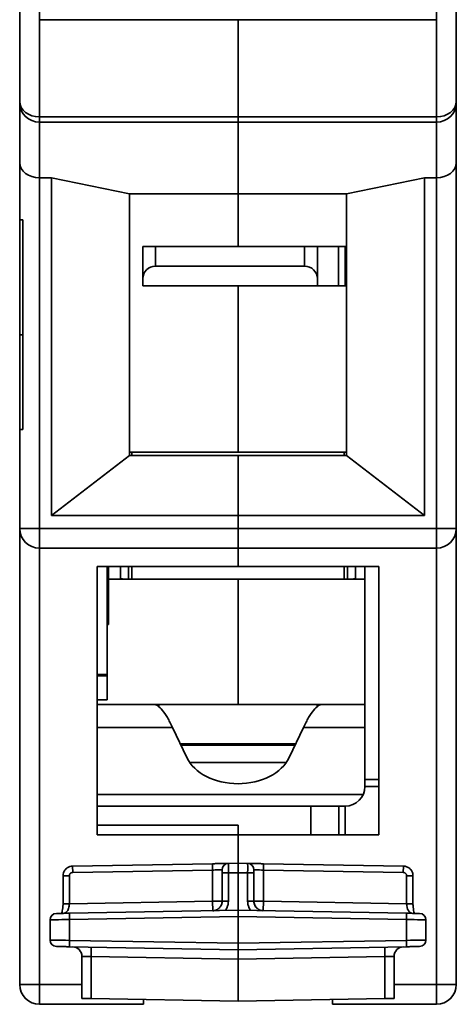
# Model space of a CAD drawing. Header units: millimetres. Extents: x -39 to 188, y 73 to 235.
# Tile 17 of 21: x 171 to 188, y 117 to 157. Entities that reach past the tile are written whole.
import ezdxf

# ---------------------------------------------------------------- set-up
doc = ezdxf.new("R2010")
doc.units = ezdxf.units.MM
doc.layers.add('Visible (ISO)', color=7, linetype='Continuous', lineweight=35)
doc.layers.add('Visible Narrow (ISO)', color=7, linetype='Continuous', lineweight=35)

msp = doc.modelspace()

# ---------------------------------------------------------------- linework, layer by layer
at = {"layer": 'Visible (ISO)'}
for p, q in [((170.85, 153.395), (170.85, 157.282)), ((188.325, 157.282), (188.325, 153.395)), ((179.588, 152.773), (179.588, 156.66)), ((179.588, 156.66), (179.588, 152.773)), ((170.85, 153.324), (170.85, 153.395)), ((170.85, 150.944), (170.85, 153.324)), ((188.325, 153.395), (188.325, 153.324)), ((188.325, 153.324), (188.325, 150.944)), ((179.588, 152.773), (179.588, 152.562)), ((179.588, 152.562), (179.588, 152.773)), ((179.588, 149.703), (179.588, 152.562)), ((179.588, 152.562), (179.588, 149.703)), ((170.85, 148.662), (170.85, 150.944)), ((188.325, 136.318), (188.325, 150.944)), ((172.12, 150.338), (171.637, 150.338)), ((172.12, 150.338), (172.12, 136.84)), ((175.244, 149.703), (172.12, 150.338)), ((187.055, 150.338), (183.931, 149.703)), ((187.055, 150.338), (187.538, 150.338)), ((187.055, 150.338), (187.055, 136.84)), ((175.244, 149.703), (179.588, 149.703)), ((175.244, 139.239), (175.244, 149.703)), ((183.931, 149.703), (179.588, 149.703)), ((179.588, 147.595), (179.588, 149.703)), ((183.931, 139.239), (183.931, 149.703)), ((170.85, 148.662), (170.85, 148.281)), ((170.85, 148.662), (170.977, 148.662)), ((170.977, 144.471), (170.977, 148.662)), ((170.85, 148.281), (170.85, 147.929)), ((170.85, 147.329), (170.85, 147.729)), ((170.85, 146.888), (170.85, 147.329)), ((176.286, 147.595), (175.778, 147.595)), ((175.778, 146.3), (175.778, 147.595)), ((176.286, 147.595), (182.255, 147.595)), ((182.763, 147.595), (182.255, 147.595)), ((183.609, 147.595), (182.763, 147.595)), ((182.763, 146.3), (182.763, 147.595)), ((183.88, 147.595), (183.609, 147.595)), ((183.609, 146.02), (183.609, 147.595)), ((170.85, 146.729), (170.85, 146.888)), ((170.85, 146.726), (170.85, 145.893)), ((182.255, 146.808), (176.286, 146.808)), ((175.778, 146.02), (175.778, 146.3)), ((182.763, 146.3), (182.763, 146.02)), ((170.85, 145.839), (170.85, 145.157)), ((182.763, 146.02), (175.778, 146.02)), ((179.588, 139.366), (179.588, 146.02)), ((183.609, 146.02), (182.763, 146.02)), ((183.88, 146.02), (183.609, 146.02)), ((170.85, 145.157), (170.85, 144.471)), ((170.85, 144.471), (170.85, 143.785)), ((170.977, 140.28), (170.977, 144.471)), ((170.85, 144.065), (170.977, 144.065)), ((170.85, 143.785), (170.85, 143.077)), ((170.85, 143.023), (170.85, 142.786)), ((170.85, 142.786), (170.85, 142.181)), ((170.85, 142.181), (170.85, 141.944)), ((170.85, 141.944), (170.85, 141.279)), ((170.85, 141.279), (170.85, 141.042)), ((170.85, 140.988), (170.85, 140.661)), ((170.85, 140.661), (170.85, 140.28)), ((170.85, 136.318), (170.85, 140.28)), ((170.977, 140.28), (170.85, 140.28)), ((175.341, 139.366), (175.244, 139.366)), ((183.834, 139.366), (175.341, 139.366)), ((175.341, 139.366), (175.341, 139.239)), ((183.931, 139.366), (183.834, 139.366)), ((183.834, 139.366), (183.834, 139.239)), ((175.244, 139.239), (172.12, 136.84)), ((175.244, 139.239), (179.588, 139.239)), ((179.588, 139.239), (179.588, 136.84)), ((183.931, 139.239), (179.588, 139.239)), ((179.588, 136.84), (179.588, 139.239)), ((187.055, 136.84), (183.931, 139.239)), ((179.588, 136.84), (172.12, 136.84)), ((179.588, 136.318), (179.588, 136.84)), ((179.588, 136.84), (187.055, 136.84)), ((179.588, 136.84), (179.588, 136.318)), ((170.85, 118.08), (170.85, 136.318)), ((179.588, 136.318), (179.588, 135.53)), ((179.588, 135.53), (179.588, 136.318)), ((188.325, 136.318), (188.325, 118.08)), ((179.588, 135.53), (171.637, 135.53)), ((179.588, 134.794), (179.588, 135.53)), ((179.588, 135.53), (187.538, 135.53)), ((179.588, 135.53), (179.588, 134.794)), ((173.949, 124.075), (173.949, 134.794)), ((179.588, 134.794), (173.949, 134.794)), ((174.355, 134.794), (174.355, 130.476)), ((174.406, 132.985), (174.406, 134.794)), ((174.889, 134.286), (174.889, 134.794)), ((175.206, 134.794), (175.206, 134.286)), ((175.333, 134.286), (175.333, 134.794)), ((179.588, 134.794), (185.226, 134.794)), ((183.842, 134.794), (183.842, 134.286)), ((183.969, 134.286), (183.969, 134.794)), ((184.287, 134.286), (184.287, 134.794)), ((184.668, 126.277), (184.668, 134.794)), ((185.226, 124.075), (185.226, 134.794)), ((179.588, 134.286), (174.406, 134.286)), ((184.668, 134.286), (179.588, 134.286)), ((179.588, 134.286), (179.588, 129.282)), ((174.406, 132.477), (174.406, 132.985)), ((174.406, 132.477), (174.355, 132.475)), ((173.949, 130.476), (174.355, 130.476)), ((173.949, 130.425), (174.355, 130.425)), ((174.355, 130.476), (174.355, 130.425)), ((174.355, 130.425), (174.355, 129.46)), ((174.355, 129.46), (173.949, 129.46)), ((173.949, 129.282), (176.223, 129.282)), ((176.223, 129.282), (176.42, 129.282)), ((176.42, 129.282), (182.755, 129.282)), ((182.755, 129.282), (182.952, 129.282)), ((182.952, 129.282), (184.668, 129.282)), ((176.97, 128.359), (177.541, 127.156)), ((182.205, 128.359), (181.635, 127.156)), ((181.896, 127.707), (177.279, 127.707)), ((177.302, 127.66), (177.302, 127.707)), ((177.303, 127.656), (181.872, 127.656)), ((184.668, 126.005), (184.668, 126.277)), ((184.668, 126.277), (185.226, 126.277)), ((173.949, 125.218), (182.509, 125.218)), ((182.509, 125.218), (183.626, 125.218)), ((183.626, 125.218), (183.626, 124.075)), ((183.88, 125.218), (183.626, 125.218)), ((173.949, 124.456), (179.588, 124.456)), ((179.588, 124.456), (179.588, 124.075)), ((179.588, 124.075), (173.949, 124.075)), ((179.588, 122.932), (179.588, 124.075)), ((179.588, 124.075), (185.226, 124.075)), ((179.588, 124.075), (179.588, 122.932)), ((172.967, 122.816), (178.567, 122.914)), ((179.202, 122.925), (179.588, 122.932)), ((179.588, 122.932), (179.973, 122.925)), ((179.588, 122.551), (179.588, 122.932)), ((186.208, 122.816), (180.608, 122.914)), ((172.585, 121.315), (172.585, 122.435)), ((178.953, 122.544), (178.953, 121.416)), ((179.588, 121.052), (179.588, 122.551)), ((180.223, 122.544), (180.223, 121.416)), ((186.59, 121.315), (186.59, 122.435)), ((186.59, 121.315), (186.59, 121.315)), ((179.588, 121.052), (172.843, 120.934)), ((186.332, 120.934), (179.588, 121.052)), ((179.588, 120.798), (179.588, 121.052)), ((172.069, 119.858), (172.069, 120.671)), ((179.588, 119.731), (179.588, 120.798)), ((187.106, 120.671), (187.106, 119.858)), ((179.588, 119.731), (179.588, 119.477)), ((172.843, 119.595), (179.588, 119.477)), ((179.588, 119.477), (186.332, 119.595)), ((179.588, 119.477), (179.588, 119.096)), ((173.339, 117.529), (173.339, 119.212)), ((179.588, 119.096), (179.588, 117.42)), ((185.836, 119.212), (185.836, 117.529)), ((173.339, 117.529), (173.714, 117.523)), ((179.588, 117.42), (173.714, 117.523)), ((175.803, 117.293), (175.803, 117.486)), ((185.462, 117.523), (179.588, 117.42)), ((183.372, 117.486), (183.372, 117.293)), ((185.462, 117.523), (185.836, 117.529)), ((175.803, 117.293), (171.637, 117.293)), ((183.372, 117.293), (187.538, 117.293))]:
    msp.add_line(p, q, dxfattribs=at)
for centre, radius, start, end in [((183.88, 145.233), 2.362, 88.7677, 90), ((176.286, 146.3), 0.508, 90, 180), ((182.255, 146.3), 0.508, 0, 90), ((183.88, 145.233), 0.787, 86.3009, 90), ((171.637, 136.318), 0.787, 180, 270), ((187.538, 136.318), 0.787, 270, 0), ((183.118, 135.073), 0.787, 336.8319, 339.2164), ((175.206, 136.064), 1.778, 259.7134, 270), ((175.295, 135.073), 0.787, 263.5173, 270), ((183.969, 136.064), 1.778, 270, 280.2866), ((183.88, 126.005), 0.787, 270, 0), ((179.207, 122.671), 0.254, 91, 179.9982), ((179.969, 122.671), 0.254, 0.0023, 88.9927), ((172.323, 120.671), 0.254, 91, 180), ((186.852, 120.671), 0.254, 359.9999, 88.9955), ((172.323, 119.858), 0.254, 179.9999, 268.9955), ((186.852, 119.858), 0.254, 271, 0), ((172.958, 119.212), 0.381, 0, 89.0026), ((186.217, 119.212), 0.381, 91, 180), ((171.637, 118.08), 0.787, 180, 270), ((187.538, 118.08), 0.787, 270, 0)]:
    msp.add_arc(centre, radius, start, end, dxfattribs=at)
for centre, major_axis, ratio, start_param, end_param in [((171.637, 150.944), (-0.787, 0), 0.769735, 0, 1.570795), ((187.538, 150.944), (0.787, 0), 0.769735, 4.71239, 6.283185), ((179.588, 127.641), (-2.159, 0), 0.707107, 0.323498, 2.818094), ((182.94, 120.74), (0.254, 0), 0.999853, 1.532349, 1.532496), ((186.567, 121.311), (0.011, -0.381), 0.605895, 6.255031, 6.255175)]:
    msp.add_ellipse(centre, major_axis=major_axis, ratio=ratio, start_param=start_param, end_param=end_param, dxfattribs=at)
for points, knots in [([(170.85, 147.929), (170.85, 147.929), (170.85, 147.925), (170.85, 147.917), (170.85, 147.91), (170.85, 147.899), (170.85, 147.885), (170.85, 147.881), (170.85, 147.878), (170.85, 147.875)], [0, 0, 0, 0, 0.25, 0.25, 0.25, 0.5, 0.5, 0.5, 0.5556683, 0.5556683, 0.5556683, 0.5556683]), ([(170.85, 147.875), (170.85, 147.875), (170.85, 147.871), (170.85, 147.865), (170.85, 147.859), (170.85, 147.849), (170.85, 147.837), (170.85, 147.824), (170.85, 147.809), (170.85, 147.791), (170.85, 147.773), (170.85, 147.752), (170.85, 147.729)], [0, 0, 0, 0, 0.25, 0.25, 0.25, 0.5, 0.5, 0.5, 0.75, 0.75, 0.75, 1, 1, 1, 1]), ([(170.85, 146.729), (170.85, 146.729), (170.85, 146.729), (170.85, 146.729), (170.85, 146.729), (170.85, 146.729), (170.85, 146.728), (170.85, 146.728), (170.85, 146.727), (170.85, 146.726)], [0, 0, 0, 0, 0.333333, 0.333333, 0.333333, 0.666667, 0.666667, 0.666667, 1, 1, 1, 1]), ([(170.85, 145.893), (170.85, 145.889), (170.85, 145.884), (170.85, 145.88), (170.85, 145.867), (170.85, 145.856), (170.85, 145.85), (170.85, 145.843), (170.85, 145.839), (170.85, 145.839)], [0.4247123, 0.4247123, 0.4247123, 0.4247123, 0.5, 0.5, 0.5, 0.75, 0.75, 0.75, 1, 1, 1, 1]), ([(170.85, 143.077), (170.85, 143.077), (170.85, 143.07), (170.85, 143.056), (170.85, 143.047), (170.85, 143.036), (170.85, 143.023)], [0, 0, 0, 0, 0.3333333, 0.3333333, 0.3333333, 0.5361992, 0.5361992, 0.5361992, 0.5361992]), ([(170.85, 141.042), (170.85, 141.026), (170.85, 141.014), (170.85, 141.005), (170.85, 140.994), (170.85, 140.988), (170.85, 140.988)], [0.5664918, 0.5664918, 0.5664918, 0.5664918, 0.75, 0.75, 0.75, 1, 1, 1, 1]), ([(176.223, 129.282), (176.272, 129.282), (176.324, 129.262), (176.381, 129.223), (176.437, 129.184), (176.498, 129.124), (176.563, 129.046), (176.627, 128.968), (176.694, 128.87), (176.762, 128.755), (176.83, 128.64), (176.899, 128.507), (176.97, 128.359)], [0, 0, 0, 0, 0.25, 0.25, 0.25, 0.5, 0.5, 0.5, 0.75, 0.75, 0.75, 1, 1, 1, 1]), ([(182.952, 129.282), (182.904, 129.282), (182.851, 129.262), (182.794, 129.223), (182.738, 129.184), (182.677, 129.124), (182.613, 129.046), (182.549, 128.968), (182.482, 128.87), (182.414, 128.755), (182.345, 128.64), (182.276, 128.507), (182.205, 128.359)], [0, 0, 0, 0, 0.25, 0.25, 0.25, 0.5, 0.5, 0.5, 0.75, 0.75, 0.75, 1, 1, 1, 1]), ([(172.585, 122.435), (172.585, 122.476), (172.592, 122.517), (172.618, 122.593), (172.637, 122.629), (172.685, 122.693), (172.714, 122.722), (172.781, 122.768), (172.818, 122.787), (172.893, 122.81), (172.93, 122.816), (172.967, 122.816)], [0, 0, 0, 0, 0.01224026, 0.01224026, 0.02413454, 0.02413454, 0.03619018, 0.03619018, 0.048472, 0.048472, 0.05959729, 0.05959729, 0.05959729, 0.05959729]), ([(178.953, 122.671), (178.953, 122.671), (178.953, 122.671), (178.953, 122.67), (178.953, 122.669), (178.953, 122.668), (178.953, 122.665), (178.953, 122.663), (178.953, 122.661), (178.953, 122.659), (178.953, 122.655), (178.953, 122.651), (178.953, 122.647), (178.953, 122.643), (178.953, 122.639), (178.953, 122.635), (178.953, 122.63), (178.953, 122.624), (178.953, 122.619), (178.953, 122.613), (178.953, 122.607), (178.953, 122.601), (178.953, 122.595), (178.953, 122.589), (178.953, 122.583), (178.953, 122.576), (178.953, 122.569), (178.953, 122.561), (178.953, 122.555), (178.953, 122.55), (178.953, 122.544)], [0.0000002, 0.0000002, 0.0000002, 0.0000002, 0.0728022, 0.0728022, 0.0728022, 0.2, 0.2, 0.2, 0.2845846, 0.2845846, 0.2845846, 0.4, 0.4, 0.4, 0.4942789, 0.4942789, 0.4942789, 0.6, 0.6, 0.6, 0.703892, 0.703892, 0.703892, 0.8, 0.8, 0.8, 0.9157776, 0.9157776, 0.9157776, 1, 1, 1, 1]), ([(180.223, 122.671), (180.223, 122.671), (180.223, 122.671), (180.223, 122.67), (180.223, 122.669), (180.223, 122.667), (180.223, 122.665), (180.223, 122.663), (180.223, 122.66), (180.223, 122.657), (180.223, 122.654), (180.223, 122.65), (180.223, 122.647), (180.223, 122.642), (180.223, 122.636), (180.223, 122.63), (180.223, 122.626), (180.223, 122.623), (180.223, 122.619), (180.223, 122.611), (180.223, 122.602), (180.223, 122.593), (180.223, 122.59), (180.223, 122.587), (180.223, 122.583), (180.223, 122.573), (180.223, 122.562), (180.223, 122.551), (180.223, 122.549), (180.223, 122.546), (180.223, 122.544)], [0.0000003, 0.0000003, 0.0000003, 0.0000003, 0.0883415, 0.0883415, 0.0883415, 0.2, 0.2, 0.2, 0.3093233, 0.3093233, 0.3093233, 0.4, 0.4, 0.4, 0.5280785, 0.5280785, 0.5280785, 0.6, 0.6, 0.6, 0.7467927, 0.7467927, 0.7467927, 0.8, 0.8, 0.8, 0.9669066, 0.9669066, 0.9669066, 1, 1, 1, 1]), ([(186.208, 122.816), (186.251, 122.815), (186.295, 122.808), (186.375, 122.779), (186.413, 122.758), (186.478, 122.706), (186.507, 122.674), (186.552, 122.605), (186.569, 122.567), (186.587, 122.497), (186.59, 122.466), (186.59, 122.435)], [0, 0, 0, 0, 0.01295746, 0.01295746, 0.0255902, 0.0255902, 0.03808064, 0.03808064, 0.05031023, 0.05031023, 0.05959146, 0.05959146, 0.05959146, 0.05959146]), ([(172.523, 120.929), (172.527, 120.937), (172.53, 120.946), (172.542, 120.979), (172.549, 121.005), (172.564, 121.069), (172.57, 121.108), (172.58, 121.191), (172.583, 121.238), (172.585, 121.294), (172.585, 121.305), (172.585, 121.315)], [0.04436625, 0.04436625, 0.04436625, 0.04436625, 0.04984509, 0.04984509, 0.06151717, 0.06151717, 0.07465773, 0.07465773, 0.08857522, 0.08857522, 0.09172098, 0.09172098, 0.09172098, 0.09172098]), ([(178.953, 121.416), (178.953, 121.383), (178.948, 121.35), (178.94, 121.318), (178.939, 121.314), (178.938, 121.309), (178.936, 121.305), (178.928, 121.278), (178.917, 121.252), (178.903, 121.227), (178.898, 121.219), (178.894, 121.212), (178.889, 121.204), (178.875, 121.184), (178.86, 121.166), (178.843, 121.148), (178.834, 121.139), (178.824, 121.13), (178.814, 121.122), (178.799, 121.109), (178.783, 121.098), (178.766, 121.088), (178.751, 121.079), (178.735, 121.071), (178.719, 121.064), (178.705, 121.058), (178.69, 121.053), (178.675, 121.049), (178.654, 121.043), (178.632, 121.039), (178.61, 121.036), (178.6, 121.035), (178.589, 121.035), (178.578, 121.035)], [0.0000123, 0.0000123, 0.0000123, 0.0000123, 0.1666667, 0.1666667, 0.1666667, 0.1890165, 0.1890165, 0.1890165, 0.3333333, 0.3333333, 0.3333333, 0.3781144, 0.3781144, 0.3781144, 0.5, 0.5, 0.5, 0.5673166, 0.5673166, 0.5673166, 0.6666667, 0.6666667, 0.6666667, 0.7562192, 0.7562192, 0.7562192, 0.8333333, 0.8333333, 0.8333333, 0.9457963, 0.9457963, 0.9457963, 1, 1, 1, 1]), ([(178.824, 121.13), (178.855, 121.157), (178.881, 121.19), (178.922, 121.26), (178.937, 121.299), (178.95, 121.364), (178.953, 121.39), (178.953, 121.416)], [0, 0, 0, 0, 0.01233736, 0.01233736, 0.0244661, 0.0244661, 0.03217757, 0.03217757, 0.03217757, 0.03217757]), ([(186.59, 121.315), (186.59, 121.268), (186.593, 121.219), (186.602, 121.129), (186.608, 121.086), (186.624, 121.012), (186.633, 120.979), (186.646, 120.944), (186.649, 120.936), (186.652, 120.929)], [0, 0, 0, 0, 0.01438349, 0.01438349, 0.02850137, 0.02850137, 0.04248986, 0.04248986, 0.04730052, 0.04730052, 0.04730052, 0.04730052]), ([(172.843, 120.934), (172.807, 120.934), (172.773, 120.933), (172.739, 120.933), (172.728, 120.932), (172.718, 120.932), (172.707, 120.932), (172.668, 120.931), (172.63, 120.931), (172.593, 120.93), (172.589, 120.93), (172.585, 120.93), (172.58, 120.93), (172.541, 120.929), (172.504, 120.929), (172.472, 120.928), (172.439, 120.927), (172.411, 120.927), (172.388, 120.927), (172.385, 120.926), (172.382, 120.926), (172.379, 120.926), (172.361, 120.926), (172.346, 120.926), (172.336, 120.926), (172.333, 120.926), (172.33, 120.926), (172.328, 120.925), (172.322, 120.925), (172.319, 120.925), (172.319, 120.925)], [0, 0, 0, 0, 0.127174, 0.127174, 0.127174, 0.166667, 0.166667, 0.166667, 0.315312, 0.315312, 0.315312, 0.333333, 0.333333, 0.333333, 0.5, 0.5, 0.5, 0.666667, 0.666667, 0.666667, 0.690149, 0.690149, 0.690149, 0.833333, 0.833333, 0.833333, 0.878418, 0.878418, 0.878418, 1, 1, 1, 1]), ([(186.856, 120.925), (186.856, 120.925), (186.853, 120.925), (186.847, 120.925), (186.845, 120.926), (186.842, 120.926), (186.839, 120.926), (186.829, 120.926), (186.814, 120.926), (186.796, 120.926), (186.793, 120.926), (186.79, 120.926), (186.787, 120.927), (186.764, 120.927), (186.737, 120.927), (186.705, 120.928), (186.672, 120.929), (186.635, 120.929), (186.595, 120.93), (186.59, 120.93), (186.586, 120.93), (186.582, 120.93), (186.546, 120.931), (186.507, 120.931), (186.468, 120.932), (186.457, 120.932), (186.447, 120.932), (186.436, 120.933), (186.402, 120.933), (186.368, 120.934), (186.332, 120.934)], [0, 0, 0, 0, 0.1215823, 0.1215823, 0.1215823, 0.1666667, 0.1666667, 0.1666667, 0.309851, 0.309851, 0.309851, 0.3333333, 0.3333333, 0.3333333, 0.4972852, 0.4972852, 0.4972852, 0.6666667, 0.6666667, 0.6666667, 0.6846879, 0.6846879, 0.6846879, 0.8333333, 0.8333333, 0.8333333, 0.8728261, 0.8728261, 0.8728261, 1, 1, 1, 1]), ([(172.319, 119.604), (172.319, 119.604), (172.322, 119.604), (172.328, 119.604), (172.33, 119.604), (172.333, 119.604), (172.336, 119.604), (172.346, 119.604), (172.361, 119.604), (172.379, 119.603), (172.382, 119.603), (172.385, 119.603), (172.388, 119.603), (172.411, 119.603), (172.438, 119.602), (172.47, 119.602), (172.503, 119.601), (172.54, 119.6), (172.58, 119.6), (172.585, 119.6), (172.589, 119.6), (172.593, 119.599), (172.63, 119.599), (172.668, 119.598), (172.707, 119.598), (172.718, 119.597), (172.728, 119.597), (172.739, 119.597), (172.773, 119.596), (172.807, 119.596), (172.843, 119.595)], [0, 0, 0, 0, 0.1215823, 0.1215823, 0.1215823, 0.1666667, 0.1666667, 0.1666667, 0.309851, 0.309851, 0.309851, 0.3333333, 0.3333333, 0.3333333, 0.4972852, 0.4972852, 0.4972852, 0.6666667, 0.6666667, 0.6666667, 0.6846879, 0.6846879, 0.6846879, 0.8333333, 0.8333333, 0.8333333, 0.8728261, 0.8728261, 0.8728261, 1, 1, 1, 1]), ([(186.332, 119.595), (186.368, 119.596), (186.402, 119.596), (186.436, 119.597), (186.447, 119.597), (186.457, 119.597), (186.468, 119.598), (186.507, 119.598), (186.546, 119.599), (186.582, 119.599), (186.586, 119.6), (186.59, 119.6), (186.595, 119.6), (186.635, 119.6), (186.671, 119.601), (186.703, 119.602), (186.736, 119.602), (186.764, 119.603), (186.787, 119.603), (186.79, 119.603), (186.793, 119.603), (186.796, 119.603), (186.814, 119.604), (186.829, 119.604), (186.839, 119.604), (186.842, 119.604), (186.845, 119.604), (186.847, 119.604), (186.853, 119.604), (186.856, 119.604), (186.856, 119.604)], [0, 0, 0, 0, 0.127174, 0.127174, 0.127174, 0.166667, 0.166667, 0.166667, 0.315312, 0.315312, 0.315312, 0.333333, 0.333333, 0.333333, 0.5, 0.5, 0.5, 0.666667, 0.666667, 0.666667, 0.690149, 0.690149, 0.690149, 0.833333, 0.833333, 0.833333, 0.878418, 0.878418, 0.878418, 1, 1, 1, 1])]:
    msp.add_open_spline(points, degree=3, knots=knots, dxfattribs=at)
for points in [[(178.567, 122.914), (178.624, 122.915), (178.733, 122.917), (178.889, 122.92), (179.022, 122.922), (179.124, 122.924), (179.188, 122.925), (179.202, 122.925), (179.202, 122.925)], [(180.608, 122.914), (180.551, 122.915), (180.443, 122.917), (180.287, 122.92), (180.154, 122.922), (180.052, 122.924), (179.987, 122.925), (179.973, 122.925), (179.973, 122.925)], [(180.223, 121.416), (180.223, 121.387), (180.229, 121.331), (180.257, 121.251), (180.301, 121.178), (180.361, 121.118), (180.433, 121.072), (180.513, 121.042), (180.569, 121.035), (180.597, 121.035)], [(180.225, 121.372), (180.228, 121.343), (180.235, 121.314), (180.245, 121.286)], [(172.603, 120.93), (172.603, 120.93), (172.602, 120.93), (172.601, 120.93)], [(172.603, 120.93), (172.603, 120.93), (172.603, 120.93), (172.603, 120.93)], [(178.676, 121.049), (178.709, 121.058), (178.741, 121.072), (178.77, 121.09)], [(180.266, 121.238), (180.276, 121.22), (180.286, 121.203), (180.299, 121.187)], [(180.424, 121.08), (180.452, 121.065), (180.482, 121.053), (180.513, 121.045)]]:
    msp.add_open_spline(points, degree=3, dxfattribs=at)
at = {"layer": 'Visible Narrow (ISO)'}
for p, q in [((171.637, 156.66), (171.637, 157.603)), ((187.538, 157.603), (187.538, 156.66)), ((171.637, 152.773), (171.637, 156.66)), ((179.588, 156.66), (171.637, 156.66)), ((179.588, 156.66), (187.538, 156.66)), ((187.538, 156.66), (187.538, 152.773)), ((171.637, 152.562), (171.637, 152.773)), ((179.588, 152.773), (171.637, 152.773)), ((179.588, 152.773), (187.538, 152.773)), ((187.538, 152.773), (187.538, 152.562)), ((171.637, 150.338), (171.637, 152.562)), ((179.588, 152.562), (171.637, 152.562)), ((179.588, 152.562), (187.538, 152.562)), ((187.538, 152.562), (187.538, 150.338)), ((171.637, 136.318), (171.637, 150.338)), ((187.538, 136.318), (187.538, 150.338)), ((176.286, 146.808), (176.286, 147.595)), ((182.255, 146.808), (182.255, 147.595)), ((183.88, 146.02), (183.88, 147.595)), ((171.637, 136.318), (170.85, 136.318)), ((171.637, 136.318), (171.637, 135.53)), ((179.588, 136.318), (171.637, 136.318)), ((179.588, 136.318), (187.538, 136.318)), ((187.538, 135.53), (187.538, 136.318)), ((188.325, 136.318), (187.538, 136.318)), ((171.637, 118.08), (171.637, 135.53)), ((187.538, 135.53), (187.538, 118.08)), ((174.406, 132.985), (174.355, 132.983)), ((176.42, 129.282), (176.42, 129.193)), ((182.755, 129.282), (182.755, 129.193)), ((173.949, 128.359), (176.97, 128.359)), ((182.205, 128.359), (184.668, 128.359)), ((177.657, 126.957), (181.518, 126.957)), ((184.668, 126.005), (185.226, 126.005)), ((173.949, 125.679), (184.597, 125.679)), ((182.509, 124.075), (182.509, 125.218)), ((183.88, 125.218), (183.88, 124.075)), ((172.839, 122.435), (172.585, 122.435)), ((172.839, 121.315), (172.839, 122.435)), ((172.972, 122.562), (172.967, 122.816)), ((172.972, 122.562), (178.572, 122.66)), ((178.572, 121.416), (178.572, 122.66)), ((178.953, 122.544), (179.202, 122.544)), ((179.202, 122.544), (179.588, 122.551)), ((179.202, 122.544), (179.202, 121.416)), ((179.588, 122.551), (179.973, 122.544)), ((179.973, 122.544), (179.973, 121.416)), ((179.973, 122.544), (180.223, 122.544)), ((186.204, 122.562), (180.604, 122.66)), ((180.604, 121.416), (180.604, 122.66)), ((186.208, 122.816), (186.204, 122.562)), ((186.336, 121.315), (186.336, 122.435)), ((186.59, 122.435), (186.336, 122.435)), ((172.839, 121.315), (172.585, 121.315)), ((172.839, 121.315), (178.572, 121.416)), ((178.572, 121.416), (178.953, 121.416)), ((178.578, 121.035), (178.572, 121.416)), ((178.953, 121.416), (179.202, 121.416)), ((179.973, 121.416), (180.223, 121.416)), ((180.223, 121.416), (180.604, 121.416)), ((180.604, 121.416), (180.597, 121.035)), ((180.604, 121.416), (186.336, 121.315)), ((186.59, 121.315), (186.336, 121.315)), ((179.588, 120.798), (172.843, 120.681)), ((172.843, 119.849), (172.843, 120.681)), ((186.332, 120.681), (179.588, 120.798)), ((186.332, 120.681), (186.332, 119.849)), ((172.843, 119.849), (179.588, 119.731)), ((179.588, 119.731), (186.332, 119.849)), ((173.714, 117.523), (173.713, 119.199)), ((179.588, 119.096), (173.713, 119.199)), ((185.462, 119.199), (179.588, 119.096)), ((185.462, 119.199), (185.462, 117.523)), ((171.637, 118.08), (170.85, 118.08)), ((171.637, 117.293), (171.637, 118.08)), ((173.339, 118.08), (171.637, 118.08)), ((185.836, 118.08), (187.538, 118.08)), ((188.325, 118.08), (187.538, 118.08)), ((187.538, 118.08), (187.538, 117.293))]:
    msp.add_line(p, q, dxfattribs=at)
for centre, major_axis, ratio, start_param, end_param in [((171.637, 153.395), (-0.787, 0), 0.790115, 0, 1.570796), ((171.637, 153.324), (-0.787, 0), 0.966705, 0, 1.570796), ((187.538, 153.395), (0.787, 0), 0.790115, 4.712389, 6.283185), ((187.538, 153.324), (0.787, 0), 0.966705, 4.712389, 6.283185), ((178.572, 122.66), (-0.004, 0.254), 0.00001, 4.718273, 6.294956), ((179.207, 122.544), (-0.004, 0.381), 0.011636, 0.000093, 1.570569), ((179.969, 122.544), (0.004, 0.381), 0.011637, 4.712781, 6.283098), ((180.604, 122.66), (0.004, 0.254), 0.00001, 0.000406, 1.570796), ((180.604, 122.66), (-0.382, 0.011), 0.00001, 6.257087, 7.842092), ((186.567, 121.311), (0.011, -0.381), 0.605895, 4.684054, 6.255031), ((172.608, 120.676), (-0.004, 0.254), 0.939676, 0.000019, 0.009587), ((172.847, 120.681), (-0.004, 0.254), 0.01745, 0.000073, 1.570492), ((186.328, 120.681), (0.004, 0.254), 0.01745, 4.712694, 6.283185), ((172.857, 120.681), (0.788, 0.009), 0.00001, 1.602493, 3.17831), ((186.318, 120.681), (-0.788, 0.009), 0.00001, 3.141665, 4.694395), ((172.857, 119.849), (0.788, -0.009), 0.00001, 3.141665, 4.694395), ((172.847, 119.849), (-0.004, -0.254), 0.01745, 4.712694, 6.283185), ((186.328, 119.849), (0.004, -0.254), 0.01745, 0.000073, 1.570492), ((186.318, 119.849), (-0.788, -0.009), 0.00001, 1.594311, 3.156423), ((173.707, 119.199), (0.007, 0.381), 0.01745, 4.712695, 6.283185), ((185.468, 119.199), (-0.007, 0.381), 0.017449, 6.283128, 7.853676), ((173.721, 119.199), (0.381, -0.013), 0.00001, 3.141834, 4.693939), ((185.455, 119.199), (-0.381, -0.013), 0.00001, 1.589172, 3.141348)]:
    msp.add_ellipse(centre, major_axis=major_axis, ratio=ratio, start_param=start_param, end_param=end_param, dxfattribs=at)
for points, knots in [([(172.839, 122.435), (172.839, 122.441), (172.839, 122.446), (172.84, 122.451), (172.841, 122.459), (172.843, 122.466), (172.845, 122.474), (172.847, 122.48), (172.85, 122.485), (172.853, 122.491), (172.856, 122.497), (172.86, 122.503), (172.864, 122.509), (172.868, 122.514), (172.873, 122.52), (172.878, 122.525), (172.883, 122.529), (172.888, 122.533), (172.893, 122.537), (172.9, 122.542), (172.907, 122.546), (172.914, 122.549), (172.919, 122.551), (172.925, 122.554), (172.93, 122.555), (172.939, 122.558), (172.947, 122.56), (172.956, 122.561), (172.961, 122.562), (172.966, 122.562), (172.972, 122.562)], [0, 0, 0, 0, 0.082883, 0.082883, 0.082883, 0.2, 0.2, 0.2, 0.295061, 0.295061, 0.295061, 0.4, 0.4, 0.4, 0.505264, 0.505264, 0.505264, 0.6, 0.6, 0.6, 0.715323, 0.715323, 0.715323, 0.8, 0.8, 0.8, 0.927668, 0.927668, 0.927668, 1, 1, 1, 1]), ([(186.336, 122.435), (186.336, 122.437), (186.336, 122.439), (186.336, 122.441), (186.336, 122.453), (186.334, 122.463), (186.33, 122.474), (186.329, 122.477), (186.328, 122.48), (186.326, 122.483), (186.322, 122.492), (186.317, 122.501), (186.311, 122.509), (186.308, 122.513), (186.305, 122.516), (186.302, 122.52), (186.296, 122.526), (186.289, 122.532), (186.282, 122.537), (186.277, 122.541), (186.271, 122.544), (186.266, 122.547), (186.259, 122.55), (186.252, 122.553), (186.245, 122.555), (186.237, 122.558), (186.23, 122.56), (186.222, 122.561), (186.216, 122.562), (186.21, 122.562), (186.204, 122.562)], [0, 0, 0, 0, 0.031025, 0.031025, 0.031025, 0.2, 0.2, 0.2, 0.251608, 0.251608, 0.251608, 0.4, 0.4, 0.4, 0.470921, 0.470921, 0.470921, 0.6, 0.6, 0.6, 0.690262, 0.690262, 0.690262, 0.8, 0.8, 0.8, 0.911875, 0.911875, 0.911875, 1, 1, 1, 1]), ([(172.603, 120.93), (172.624, 120.931), (172.645, 120.936), (172.665, 120.945), (172.685, 120.955), (172.705, 120.969), (172.723, 120.987), (172.74, 121.004), (172.757, 121.026), (172.771, 121.05), (172.785, 121.074), (172.798, 121.101), (172.807, 121.13), (172.817, 121.159), (172.825, 121.189), (172.83, 121.22), (172.835, 121.251), (172.838, 121.283), (172.839, 121.315)], [0.000077, 0.000077, 0.000077, 0.000077, 0.1666667, 0.1666667, 0.1666667, 0.3333333, 0.3333333, 0.3333333, 0.5, 0.5, 0.5, 0.6666667, 0.6666667, 0.6666667, 0.8333333, 0.8333333, 0.8333333, 1, 1, 1, 1])]:
    msp.add_open_spline(points, degree=3, knots=knots, dxfattribs=at)
for points in [[(178.572, 122.66), (178.605, 122.661), (178.671, 122.663), (178.764, 122.666), (178.844, 122.668), (178.905, 122.67), (178.944, 122.671), (178.953, 122.671), (178.953, 122.671)], [(179.202, 121.416), (179.202, 121.37), (179.193, 121.282), (179.152, 121.156), (179.108, 121.08), (179.082, 121.043)], [(179.973, 121.416), (179.973, 121.371), (179.982, 121.283), (180.023, 121.156), (180.067, 121.08), (180.093, 121.043)]]:
    msp.add_open_spline(points, degree=3, dxfattribs=at)

doc.saveas('drawing.dxf')
